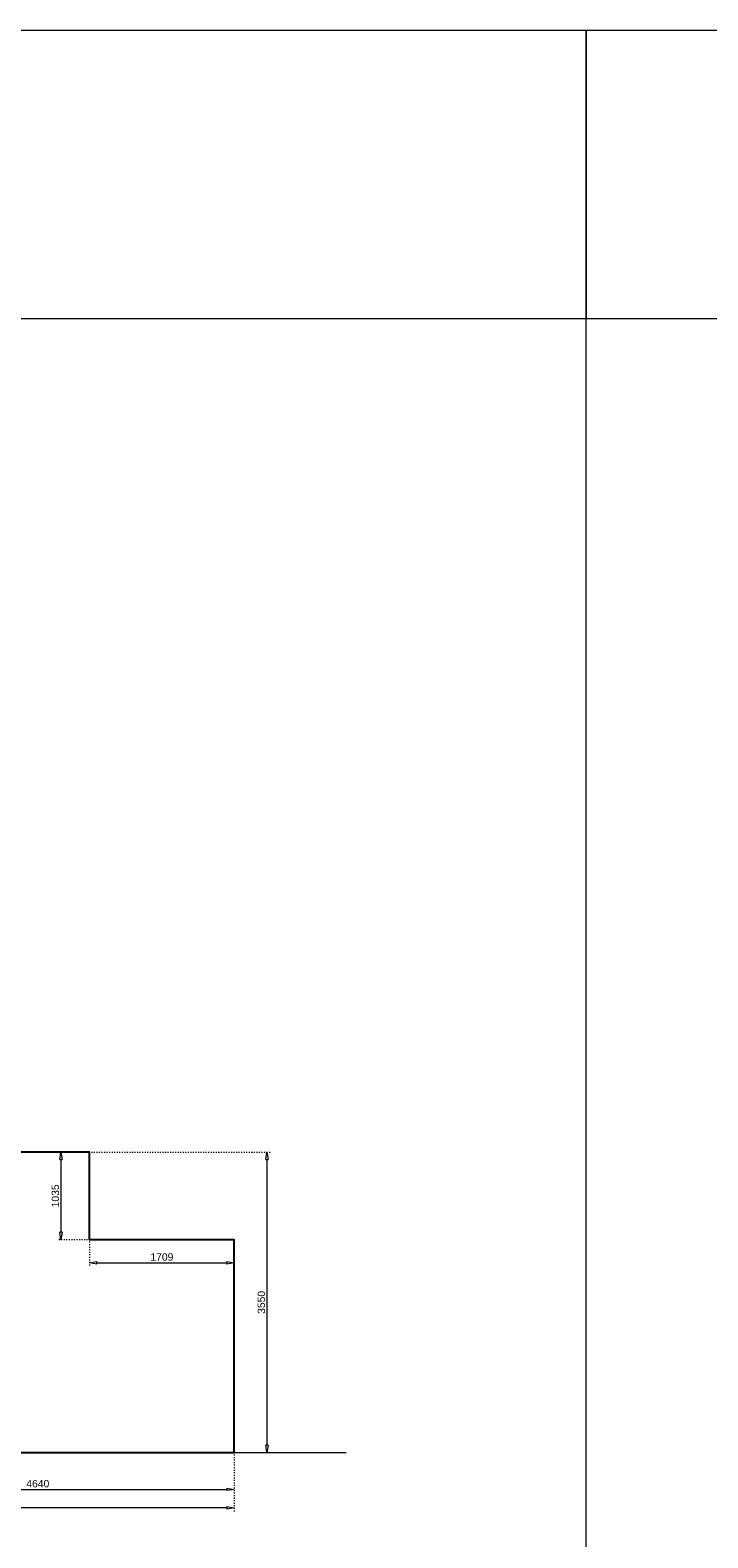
# Model space of a CAD drawing. Header units: millimetres. Extents: x 91086 to 300562, y -68316 to 28747.
# Tile 43 of 61: x 209264 to 217271, y 10935 to 28747. Entities that reach past the tile are written whole.
import ezdxf

# ---------------------------------------------------------------- set-up
doc = ezdxf.new("R2010")
doc.units = ezdxf.units.MM
doc.linetypes.add('ACAD_ISO03W100', pattern=[30, 12, -18])
doc.layers.get('Defpoints').update_dxf_attribs({"lineweight": 0})
for name, color, linetype, lineweight in [('25-Staal-B', 150, 'Continuous', 25), ('^ 0-Staal-txt', 7, 'Continuous', 0), ('Layer1', 252, 'Continuous', 0)]:
    doc.layers.add(name, color=color, linetype=linetype, lineweight=lineweight)
doc.styles.add('Arial', font='arial.ttf')
doc.dimstyles.new('dim-11', dxfattribs={"dimscale": 35, "dimtxt": 2.5, "dimasz": 2.5, "dimexe": 1.25, "dimexo": 0.625, "dimtad": 1, "dimdec": 0, "dimtxsty": 'Arial', "dimblk": 'CLOSEDBLANK', "dimcen": 3, "dimclrd": 252, "dimclre": 252, "dimclrt": 7, "dimadec": 0, "dimazin": 0, "dimtfac": 1, "dimtdec": 0, "dimtmove": 0, "dimatfit": 3, "dimldrblk": 'CLOSEDBLANK', "dimfxl": 1, "dimlwd": 0, "dimlwe": 0, "dimarcsym": 0})

# ---------------------------------------------------------------- blocks, each defined once
blk = doc.blocks.new('_ClosedBlank')
at = {"color": 0, "linetype": 'ByBlock', "lineweight": -2}
for p, q in [((-1, 0.17), (0, 0)), ((-1, 0.17), (-1, -0.17)), ((0, 0), (-1, -0.17))]:
    blk.add_line(p, q, dxfattribs=at)
blk = doc.blocks.new('*D131')
at = {"layer": '25-Staal-B', "color": 252, "linetype": 'ACAD_ISO03W100', "lineweight": 0, "transparency": 16777216}
for p, q in [((207034, 11920), (207034, 11464)), ((211674, 11920), (211674, 11464))]:
    blk.add_line(p, q, dxfattribs=at)
at = {"layer": '25-Staal-B', "color": 252, "lineweight": 0, "transparency": 16777216}
blk.add_line((207122, 11508), (211587, 11508), dxfattribs=at)
at = {"layer": 'Defpoints', "color": 0, "transparency": 16777216}
for p in [(207034, 11942), (211674, 11942), (211674, 11508)]:
    blk.add_point(p, dxfattribs=at)
at = {"layer": '25-Staal-B', "color": 252, "lineweight": 0, "transparency": 16777216, "xscale": 87.5, "yscale": 87.5, "zscale": 87.5, "rotation": 180}
blk.add_blockref('_ClosedBlank', (207034, 11508), dxfattribs=at)
at = {"layer": '25-Staal-B', "color": 252, "lineweight": 0, "transparency": 16777216, "xscale": 87.5, "yscale": 87.5, "zscale": 87.5}
blk.add_blockref('_ClosedBlank', (211674, 11508), dxfattribs=at)
at = {"layer": '25-Staal-B', "color": 7, "transparency": 16777216, "insert": (209354, 11575), "char_height": 87.5, "attachment_point": 5, "style": 'Arial'}
blk.add_mtext('4640', dxfattribs=at)
blk = doc.blocks.new('*D132')
at = {"layer": '25-Staal-B', "color": 252, "linetype": 'ACAD_ISO03W100', "lineweight": 0, "transparency": 16777216}
for p, q in [((200569, 11920), (200569, 11246)), ((211674, 11920), (211674, 11246))]:
    blk.add_line(p, q, dxfattribs=at)
at = {"layer": '25-Staal-B', "color": 252, "lineweight": 0, "transparency": 16777216}
blk.add_line((211587, 11290), (200657, 11290), dxfattribs=at)
at = {"layer": 'Defpoints', "color": 0, "transparency": 16777216}
for p in [(200569, 11942), (211674, 11942), (200569, 11290)]:
    blk.add_point(p, dxfattribs=at)
at = {"layer": '25-Staal-B', "color": 252, "lineweight": 0, "transparency": 16777216, "xscale": 87.5, "yscale": 87.5, "zscale": 87.5, "rotation": 180}
blk.add_blockref('_ClosedBlank', (200569, 11290), dxfattribs=at)
at = {"layer": '25-Staal-B', "color": 252, "lineweight": 0, "transparency": 16777216, "xscale": 87.5, "yscale": 87.5, "zscale": 87.5}
blk.add_blockref('_ClosedBlank', (211674, 11290), dxfattribs=at)
at = {"layer": '25-Staal-B', "color": 7, "transparency": 16777216, "insert": (206122, 11356), "char_height": 87.5, "attachment_point": 5, "style": 'Arial'}
blk.add_mtext('11105', dxfattribs=at)
blk = doc.blocks.new('*D135')
at = {"layer": '25-Staal-B', "color": 252, "linetype": 'ACAD_ISO03W100', "lineweight": 0, "transparency": 16777216}
for p, q in [((209943, 15492), (209585, 15492)), ((209943, 14457), (209585, 14457))]:
    blk.add_line(p, q, dxfattribs=at)
at = {"layer": '25-Staal-B', "color": 252, "lineweight": 0, "transparency": 16777216}
blk.add_line((209628, 15405), (209628, 14545), dxfattribs=at)
at = {"layer": 'Defpoints', "color": 0, "transparency": 16777216}
for p in [(209965, 15492), (209628, 14457), (209965, 14457)]:
    blk.add_point(p, dxfattribs=at)
at = {"layer": '25-Staal-B', "color": 252, "lineweight": 0, "transparency": 16777216, "xscale": 87.5, "yscale": 87.5, "zscale": 87.5}
for p, rotation in [((209628, 15492), 90), ((209628, 14457), 270)]:
    blk.add_blockref('_ClosedBlank', p, dxfattribs=dict(at, rotation=rotation))
at = {"layer": '25-Staal-B', "color": 7, "transparency": 16777216, "insert": (209562, 14975), "char_height": 87.5, "attachment_point": 5, "rotation": 90, "style": 'Arial'}
blk.add_mtext('1035', dxfattribs=at)
blk = doc.blocks.new('*D136')
at = {"layer": '25-Staal-B', "color": 252, "linetype": 'ACAD_ISO03W100', "lineweight": 0, "transparency": 16777216}
for p, q in [((209965, 14435), (209965, 14142)), ((211674, 14435), (211674, 14142))]:
    blk.add_line(p, q, dxfattribs=at)
at = {"layer": '25-Staal-B', "color": 252, "lineweight": 0, "transparency": 16777216}
blk.add_line((210053, 14185), (211587, 14185), dxfattribs=at)
at = {"layer": 'Defpoints', "color": 0, "transparency": 16777216}
for p in [(209965, 14457), (211674, 14457), (211674, 14185)]:
    blk.add_point(p, dxfattribs=at)
at = {"layer": '25-Staal-B', "color": 252, "lineweight": 0, "transparency": 16777216, "xscale": 87.5, "yscale": 87.5, "zscale": 87.5, "rotation": 180}
blk.add_blockref('_ClosedBlank', (209965, 14185), dxfattribs=at)
at = {"layer": '25-Staal-B', "color": 252, "lineweight": 0, "transparency": 16777216, "xscale": 87.5, "yscale": 87.5, "zscale": 87.5}
blk.add_blockref('_ClosedBlank', (211674, 14185), dxfattribs=at)
at = {"layer": '25-Staal-B', "color": 7, "transparency": 16777216, "insert": (210820, 14252), "char_height": 87.5, "attachment_point": 5, "style": 'Arial'}
blk.add_mtext('1709', dxfattribs=at)
blk = doc.blocks.new('*D137')
at = {"layer": '25-Staal-B', "color": 252, "linetype": 'ACAD_ISO03W100', "lineweight": 0, "transparency": 16777216}
for p, q in [((209987, 15492), (212106, 15492)), ((211696, 11942), (212106, 11942))]:
    blk.add_line(p, q, dxfattribs=at)
at = {"layer": '25-Staal-B', "color": 252, "lineweight": 0, "transparency": 16777216}
blk.add_line((212062, 15405), (212062, 12030), dxfattribs=at)
at = {"layer": 'Defpoints', "color": 0, "transparency": 16777216}
for p in [(209965, 15492), (211674, 11942), (212062, 11942)]:
    blk.add_point(p, dxfattribs=at)
at = {"layer": '25-Staal-B', "color": 252, "lineweight": 0, "transparency": 16777216, "xscale": 87.5, "yscale": 87.5, "zscale": 87.5}
for p, rotation in [((212062, 15492), 90), ((212062, 11942), 270)]:
    blk.add_blockref('_ClosedBlank', p, dxfattribs=dict(at, rotation=rotation))
at = {"layer": '25-Staal-B', "color": 7, "transparency": 16777216, "insert": (211996, 13717), "char_height": 87.5, "attachment_point": 5, "rotation": 90, "style": 'Arial'}
blk.add_mtext('3550', dxfattribs=at)

msp = doc.modelspace()

# ---------------------------------------------------------------- linework, layer by layer
at = {"layer": '25-Staal-B'}
msp.add_lwpolyline([(200569.2, 11942.2), (205069.2, 11942.2), (205069.2, 14542.2), (207034.2, 14542.2), (207034.2, 11942.2), (211674.2, 11942.2), (211674.2, 14457.2), (209965.2, 14457.2), (209965.2, 15492.2), (200569.2, 15492.2)], close=True, dxfattribs=at)
at = {"layer": '^ 0-Staal-txt', "lineweight": 0}
msp.add_lwpolyline([(199412.8, 11942.2), (212998.6, 11942.2)], dxfattribs=at)
at = {"layer": 'Layer1'}
for points in [[(215833.9, 25335.3), (197387.9, 25335.3), (197387.9, 28746.7), (215833.9, 28746.7)], [(233264.7, 25335.3), (215833.9, 25335.3), (215833.9, 28746.7), (233264.7, 28746.7)]]:
    msp.add_lwpolyline(points, close=True, dxfattribs=at)
msp.add_lwpolyline([(215833.9, -2338), (215833.9, 25335.3)], dxfattribs=at)

# ---------------------------------------------------------------- dimensions: what is measured, and where the dimension line sits
at = {"layer": '25-Staal-B'}
for base, p2, picture, middle in [((209628.4, 14457.2), (209965.2, 14457.2), '*D135', (209561.8, 14974.7)), ((212062.1, 11942.2), (211674.2, 11942.2), '*D137', (211995.5, 13717.2))]:
    dim = msp.add_linear_dim(base=base, p1=(209965.2, 15492.2), p2=p2, angle=90, dimstyle='dim-11', dxfattribs=at)
    dim.commit()
    dim.dimension.update_dxf_attribs({"geometry": picture, "text_midpoint": middle})
for base, p1, p2, picture, middle in [((211674.2, 14185.4), (209965.2, 14457.2), (211674.2, 14457.2), '*D136', (210819.7, 14252)), ((200569.2, 11289.8), (211674.2, 11942.2), (200569.2, 11942.2), '*D132', (206121.7, 11356.3)), ((211674.2, 11508), (207034.2, 11942.2), (211674.2, 11942.2), '*D131', (209354.2, 11574.5))]:
    dim = msp.add_linear_dim(base=base, p1=p1, p2=p2, dimstyle='dim-11', dxfattribs=at)
    dim.commit()
    dim.dimension.update_dxf_attribs({"geometry": picture, "text_midpoint": middle})

doc.saveas('drawing.dxf')
